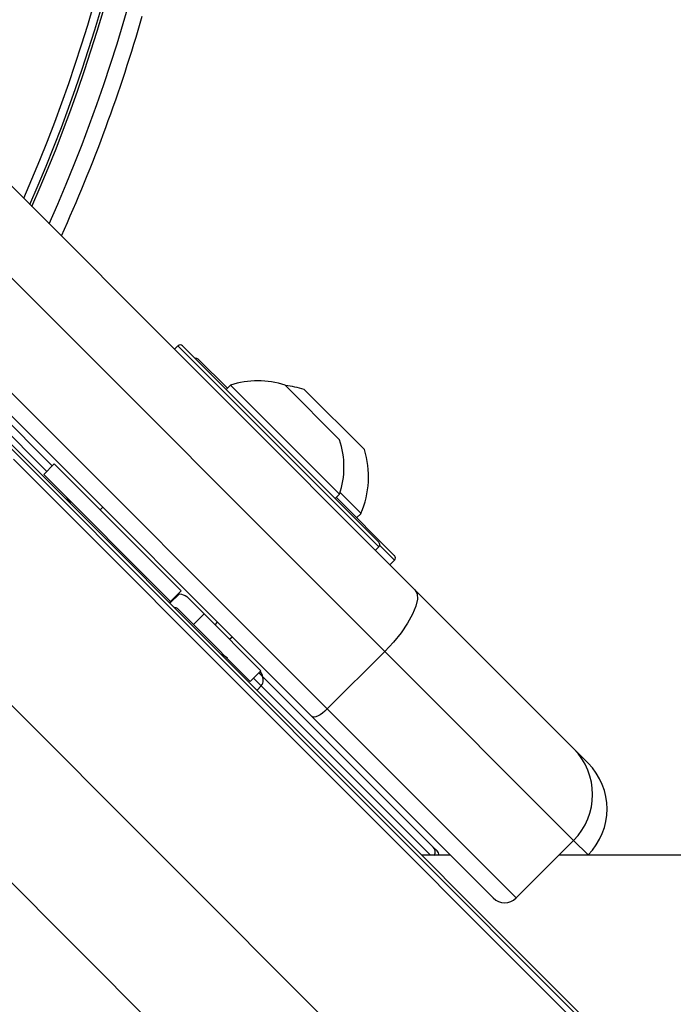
# Model space of a CAD drawing. Header units: millimetres. Extents: x 20 to 22981, y 40 to 19992.
# Tile 95 of 158: x 6956 to 7037, y 14519 to 14640. Entities that reach past the tile are written whole.
import ezdxf

# ---------------------------------------------------------------- set-up
doc = ezdxf.new("R2010")
doc.units = ezdxf.units.MM
doc.header["$LTSCALE"] = 2

msp = doc.modelspace()

# ---------------------------------------------------------------- linework, layer by layer
at = {"color": 7, "linetype": 'Continuous', "lineweight": 25}
for p, q in [((6945.06, 14629.58), (7005.03, 14569.6)), ((7001.31, 14562.01), (6941.33, 14621.98)), ((6934.26, 14614.91), (6994.24, 14554.94)), ((6992.34, 14554.01), (6932.37, 14613.98)), ((6975.85, 14599.63), (6975.43, 14599.2)), ((6976.42, 14599.63), (7000.6, 14575.45)), ((6946.27, 14598.94), (6960.37, 14584.85)), ((6978.34, 14597.99), (6981.93, 14594.4)), ((6982.33, 14594.79), (6981.79, 14594.25)), ((6982.33, 14594.79), (6995.76, 14581.36)), ((6989.04, 14594.78), (6995.76, 14588.07)), ((6991.39, 14594.27), (6998.81, 14586.85)), ((6951.21, 14591.61), (7978, 13564.81)), ((6953.62, 14588.64), (7993.24, 13549.02)), ((6960.61, 14585.1), (6959.31, 14583.79)), ((6960.61, 14585.1), (6976.24, 14569.47)), ((6959.31, 14583.79), (6974.93, 14568.17)), ((6995.23, 14580.82), (6995.76, 14581.36)), ((6995.83, 14581.57), (6998.4, 14579.01)), ((6995.37, 14580.96), (7002.53, 14573.8)), ((6966.59, 14579.76), (6966.27, 14579.44)), ((6966.59, 14579.76), (6966.27, 14579.44)), ((6997.86, 14578.47), (6998.4, 14579.01)), ((7000.18, 14574.46), (7000.6, 14574.88)), ((7001.96, 14572.67), (7002.53, 14573.24)), ((6975.96, 14569.19), (6974.79, 14568.02)), ((6976.24, 14569.47), (6974.93, 14568.17)), ((6976.24, 14569.47), (6976.24, 14569.47)), ((7005.03, 14569.6), (7024.57, 14550.06)), ((6976.03, 14569.12), (6974.86, 14567.95)), ((6974.93, 14568.17), (6974.93, 14568.16)), ((6976.03, 14569.12), (6975.85, 14569.08)), ((6979.08, 14566.63), (6977.13, 14568.58)), ((6975.89, 14567.21), (6977.77, 14565.32)), ((6977.77, 14565.32), (6979.08, 14566.63)), ((6979.08, 14566.63), (6986.07, 14559.64)), ((6980.41, 14565.3), (6980.73, 14565.62)), ((6980.41, 14565.3), (6980.73, 14565.62)), ((6977.77, 14565.32), (6984.76, 14558.33)), ((6982.2, 14563.51), (6982.52, 14563.83)), ((6982.2, 14563.51), (6982.52, 14563.83)), ((6994.24, 14554.94), (7001.31, 14562.01)), ((7024.57, 14538.75), (7001.31, 14562.01)), ((6984.76, 14558.33), (6986.07, 14559.64)), ((6985.96, 14559.54), (6986, 14559.5)), ((6985.82, 14559.39), (6986.11, 14559.11)), ((6986.11, 14559.11), (7007.28, 14537.94)), ((6994.24, 14554.94), (7017.5, 14531.68)), ((7014.67, 14531.68), (6992.34, 14554.01)), ((7024.57, 14550.06), (7026.36, 14548.28)), ((7007.28, 14537.94), (7007.76, 14537.46)), ((7017.5, 14531.68), (7024.57, 14538.75)), ((7009.43, 14536.92), (7005.89, 14536.92)), ((7026.32, 14536.92), (7026.36, 14536.96))]:
    msp.add_line(p, q, dxfattribs=at)
at = {"color": 8, "linetype": 'Continuous', "lineweight": 25}
for p, q in [((7000.6, 14574.88), (6975.85, 14599.63)), ((6959.7, 14584.18), (6944.9, 14598.98)), ((6955.58, 14585.67), (8217.97, 13323.28)), ((7002.53, 14573.24), (7000.7, 14575.06)), ((6940.81, 14569.9), (8204.65, 13306.06)), ((6927.03, 14561.83), (6976.38, 14512.48)), ((6986.09, 14557.78), (6985.15, 14558.72)), ((6986.09, 14557.78), (6985.59, 14557.23)), ((7006.95, 14536.92), (6986.09, 14557.78)), ((7026.36, 14536.96), (7024.57, 14538.75))]:
    msp.add_line(p, q, dxfattribs=at)
at = {"color": 7, "linetype": 'Continuous', "lineweight": 25, "flags": 128}
for points in [[(7005.03, 14569.6), (7005.3, 14569.11), (7005.34, 14568.43), (7005.15, 14567.57), (7004.74, 14566.58), (7004.13, 14565.48), (7003.33, 14564.32), (7002.38, 14563.15), (7001.31, 14562.01)], [(6994.24, 14554.94), (6993.95, 14554.67), (6993.66, 14554.43), (6993.37, 14554.23), (6993.1, 14554.08), (6992.85, 14553.98), (6992.63, 14553.93), (6992.46, 14553.94), (6992.34, 14554.01)], [(9506.66, 14536.84), (8866.06, 14536.84), (8225.47, 14536.86), (7596.1, 14536.89), (7022.75, 14536.92)]]:
    msp.add_lwpolyline(points, dxfattribs=at)
at = {"color": 7, "linetype": 'Continuous', "lineweight": 25}
for centre, radius, start, end in [((6779.29, 14695.64), 198, 335.8585, 24.1415), ((6779.29, 14695.64), 195.2, 336.1724, 23.8276), ((6779.29, 14695.64), 200, 335.6403, 343.9094), ((6976.14, 14599.35), 0.4, 45, 135), ((6978.06, 14597.7), 0.4, 45, 105), ((6985.67, 14584.7), 10.63, 71.5409, 108.3384), ((6988.03, 14583.49), 11.29, 72.7009, 84.621), ((6985.67, 14584.7), 10.63, 341.6616, 18.4591), ((6988.03, 14583.49), 11.29, 336.6102, 17.2991), ((6960.72, 14579.55), 2, 19.1581, 45), ((7000.32, 14575.16), 0.4, 315, 45), ((7002.24, 14573.52), 0.4, 315, 45), ((6980.52, 14559.75), 2, 45, 70.8419), ((6985.29, 14558.79), 1, 8.1301, 45), ((6985.4, 14558.45), 0.962, 315.814, 42.9487), ((7018.92, 14544.4), 8, 315, 45), ((7020.7, 14542.62), 8, 315, 45), ((7007.05, 14536.75), 1, 10.1472, 45), ((7016.09, 14533.09), 2, 225, 315)]:
    msp.add_arc(centre, radius, start, end, dxfattribs=at)
at = {"color": 8, "linetype": 'Continuous', "lineweight": 25}
for centre, radius, start, end in [((6779.29, 14695.64), 194.87, 336.2097, 23.7903), ((6779.29, 14695.64), 195.2, 336.1724, 23.8276), ((6779.29, 14695.64), 193.87, 336.3244, 23.6756), ((7006.59, 14537.29), 0.939, 336.507, 43.4812)]:
    msp.add_arc(centre, radius, start, end, dxfattribs=at)
at = {"color": 7, "linetype": 'Continuous', "lineweight": 25}
for points, knots in [([(6976.24, 14569.47), (6976.21, 14569.44), (6976.17, 14569.4), (6976, 14569.23), (6975.96, 14569.19)], [0, 0, 0, 0, 0.765583, 1, 1, 1, 1]), ([(6974.93, 14568.16), (6974.93, 14568.16), (6974.92, 14568.15), (6974.81, 14568.04), (6974.79, 14568.02)], [0, 0, 0, 0, 0.803632, 1, 1, 1, 1]), ([(6976.03, 14569.12), (6976.35, 14569.03), (6976.77, 14568.92), (6977.06, 14568.65), (6977.13, 14568.58)], [0, 0, 0, 0, 0.7748184, 1, 1, 1, 1]), ([(6975.36, 14567.45), (6975.44, 14567.44), (6975.65, 14567.41), (6975.8, 14567.29), (6975.89, 14567.21)], [0, 0, 0, 0, 0.352331, 1, 1, 1, 1])]:
    msp.add_open_spline(points, degree=3, knots=knots, dxfattribs=at)

doc.saveas('drawing.dxf')
